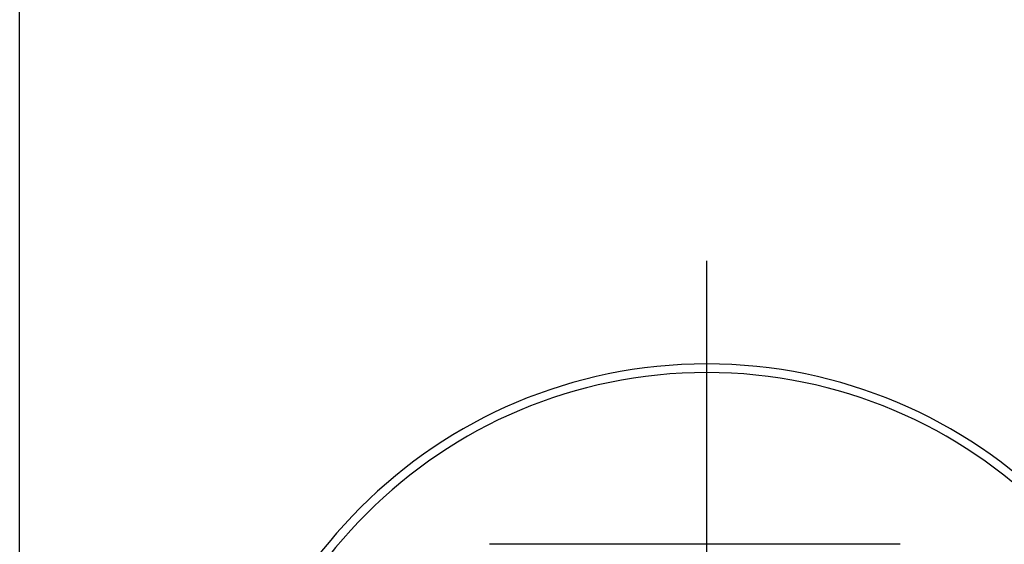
# Model space of a CAD drawing. Header units: millimetres. Extents: x 5 to 418, y 2 to 292.
# Tile 14 of 24: x 92.56 to 106.89, y 165.55 to 173.19. Entities that reach past the tile are written whole.
import ezdxf

# ---------------------------------------------------------------- set-up
doc = ezdxf.new("R2010")
doc.units = ezdxf.units.MM
doc.layers.add('SLD-0', color=7, linetype='Continuous')
doc.styles.add('SLDTEXTSTYLE0', font='TXT', dxfattribs={"width": 0.605})
doc.dimstyles.new('SLDDIMSTYLE0', dxfattribs={"dimtxt": 3.5, "dimasz": 3.302, "dimexe": 0, "dimexo": 0.0625, "dimgap": 0.875, "dimtad": 1, "dimlfac": 2, "dimrnd": 1e-09, "dimzin": 12, "dimdsep": 46, "dimtxsty": 'SLDTEXTSTYLE0', "dimsah": 1, "dimcen": 0.09, "dimadec": 0, "dimazin": 3, "dimtfac": 1, "dimtofl": 0, "dimtmove": 0, "dimatfit": 3, "dimfxl": 1, "dimfrac": 2, "dimtolj": 1, "dimtzin": 12, "dimarcsym": 0})

# ---------------------------------------------------------------- blocks, each defined once
blk = doc.blocks.new('_D_5')
at = {"layer": 'SLD-0', "color": 7}
for p, q in [((92.558, 163.598), (92.558, 176.725)), ((112.558, 163.598), (112.558, 176.725)), ((92.558, 175.725), (112.558, 175.725))]:
    blk.add_line(p, q, dxfattribs=at)
for points in [[(92.558, 175.725), (95.86, 175.217), (95.86, 176.233)], [(112.558, 175.725), (109.256, 176.233), (109.256, 175.217)]]:
    blk.add_solid(points, dxfattribs=at)
at = {"layer": 'SLD-0', "color": 7, "insert": (99.885, 180.237), "char_height": 3.5, "attachment_point": 1, "style": 'SLDTEXTSTYLE0'}
blk.add_mtext('40', dxfattribs=at)
blk = doc.blocks.new('SW_CENTERMARKSYMBOL_2')
at = {"layer": 'SLD-0', "color": 0}
blk.add_line((0, 3), (0, 8.625), dxfattribs=at)

msp = doc.modelspace()

# ---------------------------------------------------------------- linework, layer by layer
at = {"color": 7, "linetype": 'Continuous', "lineweight": 25}
for p, q in [((100.379, 165.5484), (99.3961, 165.5484)), ((104.7379, 165.5484), (100.379, 165.5484)), ((105.3734, 165.5484), (104.7379, 165.5484))]:
    msp.add_line(p, q, dxfattribs=at)
for radius in [7.125, 7]:
    msp.add_arc((102.5584, 161.0484), radius, 0, 180, dxfattribs=at)

# ---------------------------------------------------------------- block references
at = {"layer": 'SLD-0', "color": 7}
msp.add_blockref('SW_CENTERMARKSYMBOL_2', (102.5584, 161.0484), dxfattribs=at)

# ---------------------------------------------------------------- dimensions: what is measured, and where the dimension line sits
dim = msp.add_linear_dim(base=(112.5584, 175.7255), p1=(92.5584, 163.5984), p2=(112.5584, 163.5984), dimstyle='SLDDIMSTYLE0', dxfattribs=at)
dim.commit()
dim.dimension.update_dxf_attribs({"geometry": '_D_5', "text_midpoint": (102.5584, 175.7255), "dimtype": 160})

doc.saveas('drawing.dxf')
